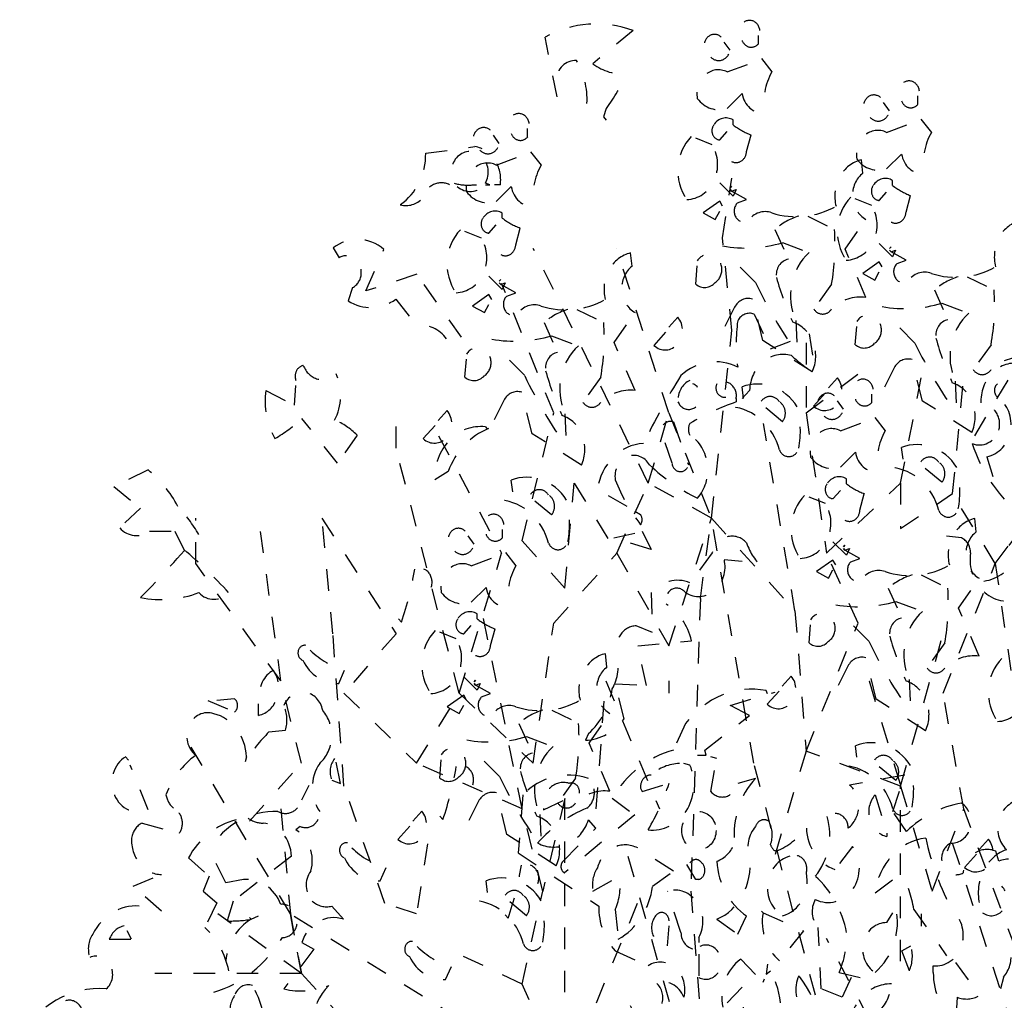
# Model space of a CAD drawing. Header units: metres. Extents: x 104013 to 108981, y 427946 to 428479.
# Tile 227 of 256: x 108874.74 to 108879.3, y 428240.63 to 428245.17. Entities that reach past the tile are written whole.
import ezdxf

# ---------------------------------------------------------------- set-up
doc = ezdxf.new("R2010")
doc.units = ezdxf.units.M
doc.linetypes.add('DASHED2', pattern=[0.375, 0.25, -0.125])
doc.layers.add('N-WE-IE-MEUBILAIR_WEGMEUBILAIR_LICHTMAST-SD', color=251, linetype='Continuous', lineweight=25)

msp = doc.modelspace()

# ---------------------------------------------------------------- linework, layer by layer
at = {"layer": 'N-WE-IE-MEUBILAIR_WEGMEUBILAIR_LICHTMAST-SD', "linetype": 'DASHED2', "ltscale": 0.2}
for p, q in [((108877.58, 428245.1245), (108877.3932, 428244.9708)), ((108877.2272, 428244.817), (108877.1718, 428245.0938)), ((108878.1608, 428245.0636), (108878.1608, 428245.1021)), ((108878.0293, 428245.0329), (108878.0016, 428245.0713)), ((108878.0155, 428244.9329), (108878.1608, 428244.9868)), ((108878.1746, 428244.9944), (108878.223, 428244.9329)), ((108878.0847, 428244.833), (108878.0155, 428244.7638)), ((108878.8999, 428244.7828), (108878.8999, 428244.8212)), ((108877.4555, 428244.7632), (108877.4417, 428244.7248)), ((108878.7685, 428244.752), (108878.7408, 428244.7905)), ((108877.4417, 428244.7248), (108877.4555, 428244.7094)), ((108878.0431, 428244.6869), (108878.0431, 428244.71)), ((108878.9137, 428244.7136), (108878.9622, 428244.6521)), ((108877.0909, 428244.6316), (108877.0909, 428244.67)), ((108878.7546, 428244.6521), (108878.8999, 428244.7059)), ((108876.9595, 428244.6008), (108876.9318, 428244.6392)), ((108877.9463, 428244.5947), (108877.8702, 428244.6255)), ((108877.9809, 428244.6178), (108878.0155, 428244.6562)), ((108878.1054, 428244.564), (108878.1262, 428244.6408)), ((108876.6184, 428244.5557), (108876.8467, 428244.5864)), ((108876.9456, 428244.5009), (108877.0909, 428244.5547)), ((108877.1048, 428244.5624), (108877.1532, 428244.5009)), ((108878.8238, 428244.5522), (108878.7546, 428244.483)), ((108878.645, 428244.464), (108878.6381, 428244.5255)), ((108877.9937, 428244.1636), (108878.0375, 428244.4397)), ((108876.8398, 428244.4096), (108876.8536, 428244.4096)), ((108876.9159, 428244.4096), (108876.8951, 428244.4173)), ((108876.8951, 428244.4096), (108876.9159, 428244.4096)), ((108876.9643, 428244.4096), (108876.9366, 428244.4096)), ((108877.0148, 428244.4009), (108876.9456, 428244.3318)), ((108878.0431, 428244.3564), (108877.9809, 428244.4179)), ((108878.0293, 428244.3948), (108878.0362, 428244.4025)), ((108878.0362, 428244.4025), (108878.0293, 428244.3948)), ((108878.7823, 428244.4061), (108878.7823, 428244.4292)), ((108878.0362, 428244.3795), (108878.0293, 428244.3871)), ((108878.0293, 428244.3871), (108878.0362, 428244.3795)), ((108878.0362, 428244.3795), (108878.057, 428244.3871)), ((108878.1054, 428244.341), (108878.0362, 428244.3795)), ((108878.057, 428244.3871), (108878.0431, 428244.3564)), ((108878.6854, 428244.3139), (108878.6093, 428244.3446)), ((108878.72, 428244.3369), (108878.7546, 428244.3754)), ((108878.8446, 428244.2831), (108878.8653, 428244.36)), ((108877.9809, 428244.3333), (108877.9048, 428244.2795)), ((108877.9947, 428244.3103), (108877.9809, 428244.3333)), ((108878.0639, 428244.3256), (108878.1054, 428244.341)), ((108876.9733, 428244.2549), (108876.9733, 428244.2779)), ((108877.9048, 428244.2795), (108877.9601, 428244.2488)), ((108877.9601, 428244.2488), (108877.9809, 428244.2872)), ((108878.3891, 428244.2642), (108878.5136, 428244.2027)), ((108876.911, 428244.1857), (108876.9456, 428244.2241)), ((108877.0356, 428244.1319), (108877.0563, 428244.2088)), ((108878.562, 428244.1104), (108878.6589, 428244.2488)), ((108876.8765, 428244.1626), (108876.8004, 428244.1934)), ((108878.0375, 428243.7332), (108877.9937, 428244.1636)), ((108878.0375, 428243.7332), (108877.9937, 428244.1636)), ((108878.2369, 428244.2027), (108878.2991, 428244.0643)), ((108876.1894, 428244.1175), (108876.2171, 428244.0714)), ((108878.2715, 428244.1412), (108878.396, 428244.095)), ((108878.7823, 428244.0756), (108878.72, 428244.1371)), ((108878.7685, 428244.114), (108878.7754, 428244.1217)), ((108878.7754, 428244.1217), (108878.7685, 428244.114)), ((108876.3416, 428243.9176), (108876.4246, 428244.1098)), ((108877.6501, 428243.0266), (108877.1166, 428244.1148)), ((108877.7452, 428243.3515), (108877.504, 428244.1148)), ((108877.5752, 428244.0319), (108877.5683, 428244.0934)), ((108878.6589, 428243.8875), (108878.562, 428244.1104)), ((108878.7754, 428244.0986), (108878.7685, 428244.1063)), ((108878.7685, 428244.1063), (108878.7754, 428244.0986)), ((108878.7754, 428244.0986), (108878.7961, 428244.1063)), ((108878.8446, 428244.0602), (108878.7754, 428244.0986)), ((108878.7961, 428244.1063), (108878.7823, 428244.0756)), ((108877.8702, 428243.949), (108877.8771, 428244.0335)), ((108878.1469, 428243.9567), (108878.0708, 428244.0335)), ((108878.72, 428244.0525), (108878.6439, 428243.9987)), ((108878.7339, 428244.0294), (108878.72, 428244.0525)), ((108878.803, 428244.0448), (108878.8446, 428244.0602)), ((108876.5769, 428243.9945), (108876.3416, 428243.9176)), ((108876.7844, 428243.7024), (108876.5769, 428243.9945)), ((108876.9733, 428243.9243), (108876.911, 428243.9858)), ((108878.6439, 428243.9987), (108878.6993, 428243.9679)), ((108878.6993, 428243.9679), (108878.72, 428244.0064)), ((108879.1282, 428243.9833), (108879.2527, 428243.9218)), ((108876.9595, 428243.9628), (108876.9664, 428243.9705)), ((108876.9664, 428243.9705), (108876.9595, 428243.9628)), ((108876.9664, 428243.9474), (108876.9595, 428243.9551)), ((108876.9595, 428243.9551), (108876.9664, 428243.9474)), ((108876.9664, 428243.9474), (108876.9872, 428243.9551)), ((108877.0356, 428243.909), (108876.9664, 428243.9474)), ((108877.2116, 428243.3515), (108876.9704, 428243.9524)), ((108876.9872, 428243.9551), (108876.9733, 428243.9243)), ((108878.4998, 428243.949), (108878.4167, 428243.8337)), ((108876.2794, 428243.933), (108876.2586, 428243.8715)), ((108876.911, 428243.9013), (108876.8349, 428243.8475)), ((108876.9249, 428243.8782), (108876.911, 428243.9013)), ((108876.9941, 428243.8936), (108877.0356, 428243.909)), ((108878.976, 428243.9218), (108879.0383, 428243.7834)), ((108876.48, 428243.8792), (108876.5769, 428243.7562)), ((108876.8349, 428243.8475), (108876.8903, 428243.8167)), ((108876.8903, 428243.8167), (108876.911, 428243.8551)), ((108878.1815, 428243.6876), (108878.1331, 428243.8798)), ((108879.0106, 428243.8603), (108879.1351, 428243.8142)), ((108877.3192, 428243.8321), (108877.4438, 428243.7706)), ((108877.4922, 428243.6783), (108877.5891, 428243.8167)), ((108878.0501, 428243.8414), (108877.9809, 428243.703)), ((108878.1404, 428243.81), (108878.2165, 428243.6486)), ((108877.167, 428243.7706), (108877.2293, 428243.6322)), ((108877.7456, 428243.7491), (108877.7872, 428243.7952)), ((108878.3337, 428243.7799), (108878.3406, 428243.6261)), ((108878.6093, 428243.6681), (108878.6162, 428243.7527)), ((108878.8861, 428243.6758), (108878.81, 428243.7527)), ((108877.2016, 428243.7091), (108877.3262, 428243.663)), ((108877.6765, 428243.6645), (108877.7318, 428243.726)), ((108877.9425, 428242.8642), (108878.0375, 428243.7332)), ((108878.2165, 428243.6486), (108878.3964, 428243.7178)), ((108878.3964, 428243.7178), (108878.4241, 428243.5333)), ((108879.163, 428243.2459), (108879.4554, 428243.7332)), ((108877.5891, 428243.4554), (108877.4922, 428243.6783)), ((108878.4098, 428243.5416), (108878.1815, 428243.6876)), ((108878.381, 428243.6763), (108878.381, 428243.3515)), ((108879.2389, 428243.6681), (108879.1559, 428243.5528)), ((108876.8004, 428243.5169), (108876.8073, 428243.6015)), ((108877.0771, 428243.5246), (108877.001, 428243.6015)), ((108878.381, 428243.3515), (108878.6734, 428243.5707)), ((108878.9207, 428243.4068), (108878.8722, 428243.5989)), ((108878.7892, 428243.5605), (108878.72, 428243.4221)), ((108876.0095, 428243.3872), (108876.0165, 428243.4795)), ((108877.4299, 428243.5169), (108877.3469, 428243.4016)), ((108878.4848, 428243.4683), (108878.5263, 428243.5144)), ((108878.8195, 428243.0266), (108878.9145, 428243.5139)), ((108879.0607, 428242.9779), (108879.1119, 428243.5139)), ((108879.0729, 428243.499), (108879.0798, 428243.3453)), ((108879.4411, 428243.3872), (108879.2682, 428243.4871)), ((108875.8781, 428243.4564), (108876.0095, 428243.3872)), ((108877.1117, 428243.2555), (108877.0633, 428243.4477)), ((108878.0916, 428243.4186), (108878.0847, 428243.4724)), ((108878.1197, 428243.4564), (108878.0851, 428243.418)), ((108878.4156, 428243.3837), (108878.471, 428243.4452)), ((108878.6859, 428243.4002), (108878.6859, 428243.4386)), ((108876.9802, 428243.4093), (108876.911, 428243.2709)), ((108878.0574, 428243.418), (108878.0574, 428243.4026)), ((108878.5545, 428243.3694), (108878.5268, 428243.4078)), ((108879.149, 428243.2607), (108878.9207, 428243.4068)), ((108876.4808, 428243.1891), (108876.4808, 428243.3515)), ((108876.6758, 428243.317), (108876.7173, 428243.3632)), ((108877.0654, 428242.7587), (108877.2116, 428243.3515)), ((108877.2639, 428243.3478), (108877.2708, 428243.194)), ((108877.6501, 428243.0266), (108877.7452, 428243.3515)), ((108877.7452, 428243.3515), (108877.9425, 428242.8642)), ((108878.2715, 428243.3109), (108878.1884, 428243.3801)), ((108878.381, 428243.3515), (108878.476, 428242.7018)), ((108876.2102, 428243.1182), (108876.0441, 428243.3257)), ((108877.7668, 428243.3103), (108877.836, 428243.1105)), ((108878.3299, 428242.4338), (108878.1837, 428243.3028)), ((108878.5407, 428243.2695), (108878.6859, 428243.3233)), ((108878.6998, 428243.331), (108878.7482, 428243.2695)), ((108876.6066, 428243.2325), (108876.662, 428243.294)), ((108876.8951, 428243.2873), (108876.902, 428243.2796)), ((108876.902, 428243.2796), (108876.9089, 428243.2796)), ((108877.34, 428243.1095), (108877.1117, 428243.2555)), ((108877.7599, 428243.1182), (108877.7046, 428243.2873)), ((108876.3001, 428243.2488), (108876.2102, 428243.1182)), ((108876.6781, 428243.2459), (108876.9704, 428242.7018)), ((108876.7731, 428242.0522), (108876.4808, 428243.1891)), ((108878.6098, 428243.1695), (108878.5407, 428243.1004)), ((108878.8307, 428243.1377), (108878.8238, 428243.1915)), ((108879.2197, 428243.1489), (108879.2474, 428243.0567)), ((108875.3315, 428243.0874), (108875.1724, 428243.0105)), ((108876.7221, 428243.0797), (108876.6599, 428243.0413)), ((108879.0106, 428243.0301), (108878.9276, 428243.0993)), ((108877.0217, 428242.9865), (108877.0148, 428243.0403)), ((108877.2628, 428242.5394), (108877.3066, 428243.0266)), ((108877.3066, 428243.0266), (108877.504, 428242.7018)), ((108877.504, 428242.7018), (108877.6501, 428243.0266)), ((108877.9425, 428242.8642), (108877.6501, 428243.0266)), ((108878.476, 428242.7018), (108878.8195, 428243.0266)), ((108878.5683, 428243.0235), (108878.5683, 428243.0465)), ((108878.8195, 428243.0266), (108878.8195, 428242.8155)), ((108875.1724, 428243.0105), (108875.2969, 428242.9106)), ((108877.5524, 428242.9183), (108877.414, 428242.9952)), ((108878.5061, 428242.9543), (108878.5407, 428242.9927)), ((108878.6306, 428242.9005), (108878.6513, 428242.9774)), ((108878.8195, 428242.8155), (108879.0607, 428242.9779)), ((108879.2581, 428242.6531), (108879.0607, 428242.9779)), ((108879.2581, 428242.6531), (108879.4992, 428242.9779)), ((108879.4992, 428242.9779), (108879.2581, 428242.6531)), ((108877.2016, 428242.8789), (108877.1186, 428242.9481)), ((108878.4715, 428242.9312), (108878.3954, 428242.962)), ((108875.2969, 428242.9106), (108875.2001, 428242.8184)), ((108877.6146, 428242.8799), (108877.587, 428242.8952)), ((108875.5525, 428242.6531), (108875.5525, 428242.8642)), ((108875.9472, 428242.109), (108875.8449, 428242.8642)), ((108876.1884, 428242.3283), (108876.1372, 428242.8642)), ((108876.1372, 428242.8642), (108876.4808, 428242.3283)), ((108877.7452, 428242.2714), (108877.9425, 428242.8642)), ((108877.8913, 428242.4907), (108877.9425, 428242.8642)), ((108878.1398, 428241.7273), (108877.9425, 428242.8642)), ((108877.9425, 428242.8642), (108878.3299, 428242.4338)), ((108879.1702, 428242.8006), (108879.1633, 428242.862)), ((108875.3384, 428242.803), (108875.4561, 428242.803)), ((108875.4561, 428242.803), (108875.4976, 428242.7184)), ((108876.9742, 428242.7737), (108876.9742, 428242.8121)), ((108877.4901, 428242.7722), (108877.6215, 428242.803)), ((108877.6215, 428242.803), (108877.6631, 428242.7184)), ((108876.8428, 428242.7429), (108876.8151, 428242.7813)), ((108877.0654, 428242.7587), (108877.2628, 428242.5394)), ((108877.6631, 428242.7184), (108877.4901, 428242.7722)), ((108878.5683, 428242.6929), (108878.5061, 428242.7544)), ((108879.1021, 428242.7722), (108879.0329, 428242.7799)), ((108876.7731, 428242.0522), (108876.9704, 428242.7018)), ((108876.9881, 428242.7045), (108877.0365, 428242.643)), ((108877.2116, 428242.377), (108877.504, 428242.7018)), ((108877.504, 428242.7018), (108877.7452, 428242.2714)), ((108877.9467, 428242.703), (108877.8429, 428242.5647)), ((108878.6222, 428242.377), (108878.476, 428242.7018)), ((108878.5545, 428242.7314), (108878.5614, 428242.7391)), ((108878.5614, 428242.7391), (108878.5545, 428242.7314)), ((108878.5614, 428242.716), (108878.5545, 428242.7237)), ((108878.5545, 428242.7237), (108878.5614, 428242.716)), ((108878.5614, 428242.716), (108878.5822, 428242.7237)), ((108878.6306, 428242.6776), (108878.5614, 428242.716)), ((108878.5822, 428242.7237), (108878.5683, 428242.6929)), ((108876.8289, 428242.643), (108876.9742, 428242.6968)), ((108878.0021, 428242.6723), (108878.0851, 428242.6646)), ((108878.5061, 428242.6699), (108878.43, 428242.6161)), ((108878.5199, 428242.6468), (108878.5061, 428242.6699)), ((108878.5891, 428242.6622), (108878.6306, 428242.6776)), ((108875.9472, 428242.109), (108875.5525, 428242.6531)), ((108878.43, 428242.6161), (108878.4853, 428242.5853)), ((108878.4853, 428242.5853), (108878.5061, 428242.6237)), ((108879.0169, 428242.0522), (108879.2581, 428242.6531)), ((108879.2581, 428242.6531), (108879.3531, 428242.0034)), ((108878.9143, 428242.6007), (108879.0388, 428242.5392)), ((108879.0872, 428242.4469), (108879.1841, 428242.5853)), ((108876.8981, 428242.543), (108876.8289, 428242.4739)), ((108878.762, 428242.5392), (108878.8243, 428242.4008)), ((108877.0654, 428241.5162), (108876.8681, 428242.4907)), ((108877.6631, 428242.5186), (108877.67, 428242.3341)), ((108877.8913, 428242.4907), (108877.8475, 428241.1345)), ((108878.7966, 428242.4777), (108878.9212, 428242.4316)), ((108878.3299, 428242.4338), (108878.3299, 428242.4338)), ((108878.3299, 428242.4338), (108878.381, 428241.7842)), ((108879.1841, 428242.224), (108879.0872, 428242.4469)), ((108876.5056, 428242.3819), (108876.4917, 428242.3973)), ((108876.8566, 428242.397), (108876.8566, 428242.42)), ((108876.7943, 428242.3278), (108876.8289, 428242.3662)), ((108876.9189, 428242.274), (108876.9396, 428242.3509)), ((108877.1166, 428241.7273), (108877.2116, 428242.377)), ((108877.67, 428242.3341), (108877.5939, 428242.3648)), ((108878.381, 428241.7842), (108878.6222, 428242.377)), ((108878.3954, 428242.2855), (108878.4023, 428242.3701)), ((108878.6721, 428242.2932), (108878.596, 428242.3701)), ((108876.2396, 428241.6218), (108876.1884, 428242.3283)), ((108876.4808, 428242.3283), (108876.2396, 428242.0522)), ((108876.7597, 428242.3047), (108876.6836, 428242.3355)), ((108877.6008, 428242.2726), (108877.8499, 428242.2956)), ((108878.8195, 428241.6218), (108879.0169, 428242.3283)), ((108877.6423, 428242.0881), (108877.6008, 428242.2726)), ((108879.0249, 428242.2855), (108878.9419, 428242.1702)), ((108877.4585, 428242.1741), (108877.4516, 428242.2355)), ((108878.7067, 428242.0241), (108878.6583, 428242.2163)), ((108876.215, 428242.0975), (108876.2427, 428242.159)), ((108878.5752, 428242.1779), (108878.5061, 428242.0395)), ((108876.0422, 428241.7273), (108875.9472, 428242.109)), ((108876.8566, 428242.0664), (108876.7943, 428242.1279)), ((108876.8428, 428242.1049), (108876.8497, 428242.1126)), ((108876.8497, 428242.1126), (108876.8428, 428242.1049)), ((108877.409, 428241.5162), (108877.4528, 428242.109)), ((108877.4528, 428242.109), (108877.7013, 428241.5162)), ((108877.7452, 428242.109), (108877.7452, 428242.0522)), ((108878.2708, 428242.0856), (108878.3123, 428242.1318)), ((108878.6734, 428242.109), (108878.6734, 428242.109)), ((108878.6734, 428242.109), (108878.8195, 428241.6218)), ((108878.8589, 428242.1164), (108878.8658, 428241.9626)), ((108876.8497, 428242.0895), (108876.8428, 428242.0972)), ((108876.8428, 428242.0972), (108876.8497, 428242.0895)), ((108876.8497, 428242.0895), (108876.8704, 428242.0972)), ((108876.9189, 428242.0511), (108876.8497, 428242.0895)), ((108876.8704, 428242.0972), (108876.8566, 428242.0664)), ((108877.5385, 428241.9343), (108877.497, 428242.0958)), ((108877.497, 428242.0958), (108877.6423, 428242.0881)), ((108878.2027, 428242.0496), (108878.1958, 428242.065)), ((108875.6083, 428242.0189), (108875.7328, 428241.9651)), ((108875.7328, 428242.0266), (108875.6498, 428242.0189)), ((108876.2396, 428242.0522), (108876.5758, 428241.7273)), ((108876.5758, 428241.7273), (108876.7731, 428242.0522)), ((108876.5758, 428241.7273), (108876.7731, 428242.0522)), ((108876.7943, 428242.0434), (108876.7182, 428241.9896)), ((108876.7731, 428242.0522), (108877.1166, 428241.7273)), ((108876.8082, 428242.0203), (108876.7943, 428242.0434)), ((108876.8774, 428242.0357), (108876.9189, 428242.0511)), ((108878.0297, 428241.9958), (108878.2373, 428242.0573)), ((108878.2016, 428242.0011), (108878.257, 428242.0626)), ((108878.935, 428241.8781), (108878.7067, 428242.0241)), ((108879.1119, 428241.5162), (108879.0169, 428242.0522)), ((108875.8435, 428241.9497), (108875.8435, 428242.0035)), ((108876.7182, 428241.9896), (108876.7736, 428241.9588)), ((108876.7736, 428241.9588), (108876.7943, 428241.9972)), ((108877.2025, 428241.9742), (108877.3271, 428241.9127)), ((108878.1197, 428241.9497), (108878.0297, 428241.9958)), ((108877.3755, 428241.8204), (108877.4724, 428241.9588)), ((108877.9121, 428241.7883), (108878.1197, 428241.9497)), ((108875.8919, 428241.8728), (108875.968, 428241.8805)), ((108877.0503, 428241.9127), (108877.1126, 428241.7743)), ((108877.8222, 428241.9113), (108877.7668, 428241.7883)), ((108875.9911, 428241.0289), (108875.5087, 428241.841)), ((108877.0849, 428241.8512), (108877.2095, 428241.8051)), ((108877.3725, 428241.8651), (108877.3586, 428241.8344)), ((108877.4724, 428241.5975), (108877.3755, 428241.8204)), ((108878.6168, 428241.7551), (108878.6098, 428241.8089)), ((108875.2416, 428241.7421), (108875.2277, 428241.7575)), ((108875.7881, 428241.7575), (108875.7812, 428241.7345)), ((108876.224, 428241.6345), (108876.1963, 428241.7652)), ((108876.6836, 428241.659), (108876.6906, 428241.7436)), ((108876.9604, 428241.6667), (108876.8843, 428241.7436)), ((108877.8775, 428241.7652), (108877.919, 428241.7652)), ((108877.919, 428241.7652), (108877.9121, 428241.7883)), ((108877.9675, 428241.7498), (108877.9398, 428241.7575)), ((108877.9398, 428241.5961), (108877.9675, 428241.7498)), ((108878.381, 428241.7842), (108878.2348, 428241.2969)), ((108878.8195, 428241.6218), (108878.381, 428241.7842)), ((108875.3315, 428241.5115), (108875.2485, 428241.7191)), ((108875.801, 428241.4593), (108876.0422, 428241.7273)), ((108877.0654, 428241.5162), (108876.5758, 428241.7273)), ((108877.8429, 428241.7191), (108877.8153, 428241.7268)), ((108878.5272, 428240.2656), (108878.1398, 428241.7273)), ((108878.7966, 428241.6475), (108878.7136, 428241.7167)), ((108877.3132, 428241.659), (108877.2302, 428241.5437)), ((108878.1474, 428241.6576), (108878.0643, 428241.6345)), ((108878.8392, 428241.673), (108878.5832, 428241.6268)), ((108878.7839, 428241.5038), (108878.8392, 428241.673)), ((108876.0441, 428241.5576), (108876.0787, 428241.6268)), ((108876.1825, 428241.6499), (108876.224, 428241.6345)), ((108876.4296, 428241.0777), (108876.2396, 428241.6218)), ((108877.6146, 428241.6115), (108877.6215, 428241.5961)), ((108877.6215, 428241.5961), (108877.7461, 428241.6345)), ((108878.8195, 428240.8097), (108878.8195, 428241.6218)), ((108878.8195, 428241.6218), (108878.9657, 428241.1345)), ((108876.995, 428241.3976), (108876.9465, 428241.5898)), ((108877.0681, 428241.5807), (108877.0473, 428241.3117)), ((108877.2628, 428241.5649), (108877.1605, 428241.1345)), ((108877.1649, 428241.5115), (108877.3102, 428241.5807)), ((108877.2628, 428240.2656), (108877.2628, 428241.5649)), ((108877.4832, 428241.5653), (108877.587, 428241.4885)), ((108878.7008, 428241.5807), (108878.7562, 428241.4039)), ((108875.9472, 428241.5162), (108875.9911, 428241.0289)), ((108876.8635, 428241.5514), (108876.7943, 428241.413)), ((108877.1605, 428241.1345), (108877.0654, 428241.5162)), ((108878.9657, 428241.1345), (108879.1119, 428241.5162)), ((108879.3531, 428240.8665), (108879.1119, 428241.5162)), ((108876.5591, 428241.4591), (108876.6006, 428241.5053)), ((108876.6979, 428241.4665), (108876.684, 428241.4819)), ((108877.1472, 428241.4899), (108877.1541, 428241.3361)), ((108877.587, 428241.4885), (108877.2618, 428241.2194)), ((108878.8461, 428241.4116), (108878.7839, 428241.5038)), ((108875.3038, 428241.45), (108875.4768, 428241.4039)), ((108876.0372, 428241.4347), (108876.0165, 428241.4193)), ((108876.4899, 428241.3746), (108876.5453, 428241.4361)), ((108877.2549, 428241.2732), (108877.4071, 428241.427)), ((108877.4071, 428241.427), (108877.3725, 428241.4654)), ((108877.2233, 428241.2516), (108876.995, 428241.3976)), ((108878.7562, 428241.4039), (108878.7562, 428241.3885)), ((108876.6269, 428241.3538), (108876.5758, 428241.0289)), ((108878.5971, 428241.3424), (108878.514, 428241.2348)), ((108879.0607, 428241.3538), (108879.3092, 428240.5904)), ((108879.185, 428241.3295), (108879.2266, 428241.3756)), ((108875.5183, 428241.2886), (108875.6152, 428241.204)), ((108875.6913, 428241.1733), (108875.6152, 428241.327)), ((108875.9957, 428241.2963), (108875.7259, 428241.0887)), ((108877.0473, 428241.3117), (108877.4209, 428241.0657)), ((108877.5551, 428241.2969), (108877.8475, 428240.2656)), ((108877.7668, 428241.2271), (108877.6215, 428241.3193)), ((108879.1159, 428241.245), (108879.1712, 428241.3065)), ((108879.2751, 428241.2732), (108879.2612, 428241.3193)), ((108876.4073, 428241.1821), (108876.435, 428241.2436)), ((108877.8706, 428241.1887), (108877.8291, 428241.2578)), ((108875.2623, 428241.1579), (108875.3938, 428241.2117)), ((108875.6152, 428241.204), (108875.5875, 428241.1349)), ((108877.3932, 428241.1349), (108877.5178, 428241.204)), ((108877.67, 428241.1579), (108877.7668, 428241.2271)), ((108878.7008, 428241.1272), (108878.8254, 428241.2194)), ((108875.3938, 428241.0426), (108875.2623, 428241.1579)), ((108875.7743, 428241.1887), (108875.6913, 428241.1733)), ((108876.905, 428241.1286), (108876.8981, 428241.1824)), ((108877.8844, 428241.1887), (108877.8706, 428241.1887)), ((108875.5875, 428241.1349), (108875.6498, 428241.081)), ((108877.0654, 428240.7041), (108877.1605, 428241.1345)), ((108877.8014, 428240.9427), (108877.7392, 428241.1349)), ((108877.8475, 428241.1345), (108878.0375, 428238.6983)), ((108875.6498, 428241.081), (108875.5944, 428240.9657)), ((108875.7259, 428241.0887), (108875.6982, 428240.9965)), ((108876.1825, 428241.0657), (108876.2378, 428241.0042)), ((108876.5758, 428241.0289), (108876.4296, 428241.0777)), ((108877.0849, 428241.021), (108877.0019, 428241.0902)), ((108877.599, 428241.0777), (108877.2628, 428240.2656)), ((108876.0422, 428240.7528), (108875.6549, 428241.0289)), ((108875.8089, 428241.0042), (108875.8435, 428241.0195)), ((108876.7731, 428240.5417), (108875.9911, 428241.0289)), ((108875.9911, 428241.0289), (108876.0422, 428240.7528)), ((108876.0422, 428240.7528), (108875.9911, 428241.0289)), ((108877.0001, 428241.0088), (108876.9862, 428241.0242)), ((108877.497, 428241.0503), (108877.5108, 428240.9119)), ((108878.0643, 428240.935), (108878.1058, 428241.0195)), ((108878.1819, 428241.0349), (108878.175, 428241.0426)), ((108878.175, 428241.0426), (108878.1819, 428241.0349)), ((108878.1819, 428241.0349), (108878.3687, 428240.9504)), ((108878.7562, 428240.9888), (108878.7839, 428241.0349)), ((108878.8807, 428241.0503), (108879.0329, 428240.835)), ((108878.9145, 428241.0289), (108878.9145, 428240.9721)), ((108875.802, 428241.0119), (108875.8089, 428241.0042)), ((108877.7392, 428240.8812), (108877.7461, 428240.9734)), ((108877.9675, 428241.0042), (108878.0643, 428240.935)), ((108875.2554, 428240.9119), (108875.2347, 428240.9504)), ((108878.3687, 428240.9504), (108878.258, 428240.812)), ((108878.4518, 428240.6813), (108878.4379, 428240.9657)), ((108875.1516, 428240.9119), (108875.2554, 428240.9119)), ((108876.0441, 428240.8965), (108876.0995, 428240.8658)), ((108877.8844, 428240.9196), (108877.8844, 428240.8965)), ((108878.6734, 428240.5417), (108878.476, 428240.9152)), ((108878.8254, 428240.8581), (108878.8669, 428240.8812)), ((108876.0995, 428240.8658), (108875.9611, 428240.6813)), ((108877.0654, 428240.7041), (108876.7219, 428240.8665)), ((108877.497, 428240.8581), (108877.6492, 428240.7889)), ((108877.8844, 428240.8427), (108877.8844, 428240.7351)), ((108878.86, 428240.7659), (108878.8254, 428240.8581)), ((108876.7095, 428240.7244), (108876.7372, 428240.7859)), ((108878.0782, 428240.8197), (108878.1819, 428240.7121)), ((108878.2027, 428240.7966), (108878.1958, 428240.7505)), ((108878.9707, 428240.7582), (108878.9707, 428240.7889)), ((108879.0744, 428240.8043), (108879.1851, 428240.6506)), ((108876.0422, 428240.7528), (108875.3625, 428240.7528)), ((108876.0422, 428240.7528), (108876.3857, 428240.3793)), ((108878.1958, 428240.7505), (108878.2165, 428240.7659)), ((108878.5348, 428240.7582), (108878.6316, 428240.7351)), ((108877.2628, 428240.2656), (108877.0654, 428240.7041)), ((108878.1819, 428240.7121), (108878.1889, 428240.7274)), ((108878.5901, 428240.7351), (108878.5486, 428240.6429)), ((108879.2958, 428240.7351), (108879.282, 428240.6813)), ((108878.0851, 428240.689), (108877.9951, 428240.5967)), ((108878.0989, 428240.4968), (108878.0851, 428240.689)), ((108878.5486, 428240.6429), (108878.4518, 428240.6813)), ((108879.0814, 428240.6429), (108879.0744, 428240.5199))]:
    msp.add_line(p, q, dxfattribs=at)
for centre, major_axis, start_param, end_param in [((108877.4094, 428244.5607), (0, 0.5949), -0.324363, 0.459749), ((108878.1192, 428245.1174), (0, 0.0544), -1.428896, 2.356191), ((108877.9566, 428245.0528), (0, 0.0541), -0.694654, 2.780098), ((108878.1272, 428245.0987), (0, 0.0512), 1.965256, 3.958223), ((108877.9766, 428245.0453), (0, 0.0598), 2.376407, 4.503776), ((108877.314, 428244.8813), (0, 0.1049), -0.033309, 1.450562), ((108877.0715, 428244.8055), (0, 0.3273), 4.653634, 5.297133), ((108877.5308, 428245.1949), (0, 0.2713), 2.542934, 3.229886), ((108877.9748, 428244.8319), (0, 0.1107), -0.420473, 1.769955), ((108876.6839, 428245.4514), (0, 1.0994), 4.036034, 4.212738), ((108878.4306, 428244.7869), (0, 0.273), 1.006244, 1.740558), ((108878.8584, 428244.8366), (0, 0.0544), -1.428896, 2.356191), ((108877.9774, 428244.9022), (0, 0.1447), 2.262153, 3.438119), ((108878.1843, 428244.8533), (0, 0.1126), 1.751773, 3.18193), ((108878.6957, 428244.7719), (0, 0.0541), -0.694654, 2.780098), ((108878.8663, 428244.8178), (0, 0.0512), 1.965256, 3.958223), ((108877.0494, 428244.6854), (0, 0.0544), -1.428896, 2.356191), ((108878.0098, 428244.6426), (0, 0.0769), -0.503075, 0.956672), ((108878.7158, 428244.7644), (0, 0.0598), 2.376407, 4.503776), ((108876.8868, 428244.6207), (0, 0.0541), -0.694654, 2.780098), ((108877.9831, 428244.6603), (0, 0.0426), 0.895587, 3.082454), ((108878.2334, 428244.9945), (0, 0.3732), 2.539313, 2.816578), ((108878.7139, 428244.551), (0, 0.1107), -0.420473, 1.769955), ((108877.0574, 428244.6666), (0, 0.0512), 1.965256, 3.958223), ((108877.9806, 428244.4747), (0, 0.2153), 0.743776, 2.240249), ((108879.1697, 428244.506), (0, 0.273), 1.006244, 1.740558), ((108876.8264, 428244.4331), (0, 0.155), 4.560555, 6.13724), ((108876.9068, 428244.6132), (0, 0.0598), 2.376407, 4.503776), ((108877.8251, 428244.5036), (0, 0.1626), 3.16629, 5.307097), ((108876.3711, 428244.5514), (0, 0.2748), 3.693522, 4.728048), ((108876.8225, 428244.4681), (0, 0.0954), 4.150873, 8.415498), ((108878.057, 428244.5665), (0, 0.0539), 2.699237, 4.664787), ((108878.7166, 428244.6214), (0, 0.1447), 2.262153, 3.438119), ((108878.9235, 428244.5724), (0, 0.1126), 1.751773, 3.18193), ((108876.905, 428244.3998), (0, 0.1107), -0.420473, 1.769955), ((108877.3608, 428244.3548), (0, 0.273), 1.006244, 1.740558), ((108878.6695, 428244.357), (0, 0.1721), 0.204217, 1.846065), ((108878.7095, 428244.361), (0, 0.1255), 0.607131, 2.677077), ((108878.7489, 428244.3618), (0, 0.0769), -0.503075, 0.956672), ((108876.691, 428244.3183), (0, 0.1006), -0.433738, 1.270187), ((108876.8121, 428244.6633), (0, 0.2555), 2.867436, 3.262206), ((108876.8253, 428244.4921), (0, 0.1132), 2.491928, 3.896423), ((108877.1145, 428244.4212), (0, 0.1126), 1.751773, 3.18193), ((108878.7223, 428244.3795), (0, 0.0426), 0.895587, 3.082454), ((108878.9726, 428244.7136), (0, 0.3732), 2.539313, 2.816578), ((108876.5284, 428244.4336), (0, 0.1203), 2.88305, 3.92134), ((108876.9076, 428244.4701), (0, 0.1447), 2.262153, 3.438119), ((108878.7198, 428244.1938), (0, 0.2153), 0.743776, 2.240249), ((108878.0935, 428244.2872), (0, 0.0506), 0.708628, 3.566424), ((108878.3369, 428244.7109), (0, 0.4496), 2.85617, 3.612528), ((108878.5642, 428244.2227), (0, 0.1626), 3.16629, 5.307097), ((108876.9133, 428244.2282), (0, 0.0426), 0.895587, 3.082454), ((108876.9399, 428244.2106), (0, 0.0769), -0.503075, 0.956672), ((108877.1636, 428244.5624), (0, 0.3732), 2.539313, 2.816578), ((108878.1919, 428244.1742), (0, 0.1109), -0.317337, 0.923107), ((108878.4289, 428243.9297), (0, 0.3464), 0.263845, 0.66345), ((108878.7961, 428244.2857), (0, 0.0539), 2.699237, 4.664787), ((108879.4087, 428244.0762), (0, 0.1721), 0.204217, 1.846065), ((108876.3022, 428243.9326), (0, 0.2233), -0.654741, 0.595934), ((108876.9108, 428244.0426), (0, 0.2153), 0.743776, 2.240249), ((108876.7552, 428244.0715), (0, 0.1626), 3.16629, 5.307097), ((108877.5934, 428244.1373), (0, 1.0245), 4.527506, 4.776208), ((108876.9872, 428244.1344), (0, 0.0539), 2.699237, 4.664787), ((108878.1007, 428244.8528), (0, 0.7365), 2.980998, 3.402104), ((108876.2503, 428244.0034), (0, 0.0774), 3.571446, 6.780627), ((108877.5997, 428243.925), (0, 0.1721), 0.204217, 1.846065), ((108877.9286, 428244.0169), (0, 0.0697), 3.667796, 7.24782), ((108878.5394, 428243.8949), (0, 0.2559), 0.67242, 2.037002), ((108877.6397, 428243.9289), (0, 0.1255), 0.607131, 2.677077), ((108878.3095, 428243.9913), (0, 0.0739), 0.156625, 1.727375), ((108878.8327, 428244.0064), (0, 0.0506), 0.708628, 3.566424), ((108879.0761, 428244.43), (0, 0.4496), 2.85617, 3.612528), ((108879.3243, 428244.3478), (0, 1.2557), 1.868315, 2.047029), ((108878.931, 428243.8934), (0, 0.1109), -0.317337, 0.923107), ((108879.168, 428243.6489), (0, 0.3464), 0.263845, 0.66345), ((108877.9113, 428244.009), (0, 0.0754), 2.491742, 3.944987), ((108879.9586, 428245.0321), (0, 2.2823), 2.061464, 2.234513), ((108877.0237, 428243.8551), (0, 0.0506), 0.708628, 3.566424), ((108878.1138, 428243.8013), (0, 0.0814), -0.266227, 1.055809), ((108878.6341, 428243.6606), (0, 0.2286), -0.120748, 0.71163), ((108878.3326, 428243.8565), (0, 1.0245), 4.527506, 4.776208), ((108876.3636, 428244.0769), (0, 0.2363), 2.624978, 3.720687), ((108877.1221, 428243.7421), (0, 0.1109), -0.317337, 0.923107), ((108877.2671, 428244.2788), (0, 0.4496), 2.85617, 3.612528), ((108878.8399, 428244.572), (0, 0.7365), 2.980998, 3.402104), ((108877.359, 428243.4976), (0, 0.3464), 0.263845, 0.66345), ((108878.1197, 428243.7418), (0, 0.072), -0.325949, 1.023491), ((108878.4582, 428243.867), (0, 0.0569), 2.196289, 4.086897), ((108878.6678, 428243.7361), (0, 0.0697), 3.667796, 7.24782), ((108879.2786, 428243.614), (0, 0.2559), 0.67242, 2.037002), ((108876.5967, 428243.5884), (0, 0.1693), -0.891547, 0.130534), ((108876.5236, 428243.7052), (0, 1.0245), 4.527506, 4.776208), ((108877.7281, 428243.7337), (0, 0.0899), 2.448921, 5.465648), ((108878.7251, 428243.6716), (0, 0.742), 1.425241, 1.716352), ((108878.2793, 428243.6157), (0, 0.1629), 4.240125, 6.002469), ((108879.0487, 428243.7104), (0, 0.0739), 0.156625, 1.727375), ((108877.0309, 428244.4208), (0, 0.7365), 2.980998, 3.402104), ((108877.4696, 428243.4628), (0, 0.2559), 0.67242, 2.037002), ((108878.6504, 428243.7282), (0, 0.0754), 2.491742, 3.944987), ((108880.6978, 428244.7513), (0, 2.2823), 2.061464, 2.234513), ((108880.0634, 428244.067), (0, 1.2557), 1.868315, 2.047029), ((108876.8588, 428243.5848), (0, 0.0697), 3.667796, 7.24782), ((108877.2397, 428243.5592), (0, 0.0739), 0.156625, 1.727375), ((108878.2744, 428243.4514), (0, 0.1719), -0.255026, 1.542028), ((108878.816, 428244.2983), (0, 0.8803), 2.454426, 2.624185), ((108879.3733, 428243.3797), (0, 0.2286), -0.120748, 0.71163), ((108876.0587, 428243.5217), (0, 0.0507), 0.167648, 1.959748), ((108876.1394, 428243.6125), (0, 0.1063), 1.964676, 3.871556), ((108877.9608, 428243.3093), (0, 0.2795), -0.424288, 0.685943), ((108878.853, 428243.5204), (0, 0.0814), -0.266227, 1.055809), ((108879.3493, 428243.4073), (0, 0.1752), -0.188286, 1.64157), ((108876.0179, 428243.4329), (0, 0.2291), 4.187307, 5.166073), ((108876.8414, 428243.577), (0, 0.0754), 2.491742, 3.944987), ((108878.8888, 428244.6), (0, 2.2823), 2.061464, 2.234513), ((108878.2545, 428243.9158), (0, 1.2557), 1.868315, 2.047029), ((108880.1916, 428241.6901), (0, 3.2283), 0.966029, 1.080439), ((108879.1974, 428243.5861), (0, 0.0569), 2.196289, 4.086897), ((108877.8768, 428243.4105), (0, 0.0994), 0.388062, 1.650221), ((108877.8374, 428243.4295), (0, 0.0615), 2.024335, 5.924813), ((108878.0021, 428243.4679), (0, 0.043), 1.107159, 3.321436), ((108877.9986, 428243.4303), (0, 0.0665), 4.52507, 6.830211), ((108878.1573, 428243.2366), (0, 0.2492), -0.957113, 0.329871), ((108878.4673, 428243.4529), (0, 0.0899), 2.448921, 5.465648), ((108878.6444, 428243.454), (0, 0.0544), -1.428896, 2.356191), ((108879.0184, 428243.3348), (0, 0.1629), 4.240125, 6.002469), ((108879.2889, 428243.4564), (0, 0.0384), 0.643501, 2.498092), ((108876.1496, 428243.4026), (0, 0.3065), 1.39431, 2.155318), ((108877.044, 428243.3692), (0, 0.0814), -0.266227, 1.055809), ((108877.5643, 428243.2285), (0, 0.2286), -0.120748, 0.71163), ((108878.4818, 428243.3893), (0, 0.0541), -0.694654, 2.780098), ((108877.3884, 428243.4349), (0, 0.0569), 2.196289, 4.086897), ((108878.4132, 428242.1258), (0, 1.3366), 0.300262, 0.493897), ((108878.2147, 428243.3696), (0, 0.0583), -0.956725, 1.110269), ((108878.2322, 428243.3511), (0, 0.0592), 3.967799, 5.787276), ((108878.6524, 428243.4352), (0, 0.0512), 1.965256, 3.958223), ((108879.192, 428243.2988), (0, 0.0961), 4.428595, 6.283185), ((108879.1952, 428243.2978), (0, 0.1514), 3.322871, 5.717811), ((108876.6583, 428243.3017), (0, 0.0899), 2.448921, 5.465648), ((108878.0161, 428243.1013), (0, 0.2797), -1.284581, -0.080052), ((108877.9936, 428243.2685), (0, 0.4014), 4.510451, 4.994284), ((108878.5018, 428243.3818), (0, 0.0598), 2.376407, 4.503776), ((108875.6047, 428243.9081), (0, 0.76), 3.619964, 3.839227), ((108876.1029, 428243.0143), (0, 0.3209), -0.751485, -0.329354), ((108877.2094, 428243.1836), (0, 0.1629), 4.240125, 6.002469), ((108877.753, 428243.2623), (0, 0.0504), -0.309683, 0.866283), ((108877.881, 428243.2757), (0, 0.0501), 1.004071, 2.137522), ((108876.8739, 428243.0505), (0, 0.238), -0.099134, 1.609343), ((108877.0225, 428242.9408), (0, 0.3615), 0.356629, 1.176436), ((108878.5, 428243.1684), (0, 0.1107), -0.420473, 1.769955), ((108878.9558, 428243.1234), (0, 0.273), 1.006244, 1.740558), ((108879.1851, 428243.3103), (0, 0.1071), 2.774442, 4.345192), ((108877.6392, 428242.9577), (0, 0.253), 0.047159, 1.42203), ((108877.7594, 428243.088), (0, 0.1857), 3.926913, 5.75952), ((108878.8964, 428242.9558), (0, 0.2492), -0.957113, 0.329871), ((108879.7572, 428243.4617), (0, 0.7194), 1.927589, 2.477384), ((108877.5828, 428243.0582), (0, 0.0968), -1.000401, 1.746376), ((108878.3013, 428243.203), (0, 0.0536), 2.010127, 4.426603), ((108878.7095, 428243.1898), (0, 0.1126), 1.751773, 3.18193), ((108877.7987, 428243.1229), (0, 0.0433), 1.681456, 4.420409), ((108878.5026, 428243.2387), (0, 0.1447), 2.262153, 3.438119), ((108878.9539, 428243.0887), (0, 0.0583), -0.956725, 1.110269), ((108878.9714, 428243.0702), (0, 0.0592), 3.967799, 5.787276), ((108875.0254, 428242.6237), (0, 0.5751), -1.033026, -0.632937), ((108877.0875, 428242.8046), (0, 0.2492), -0.957113, 0.329871), ((108878.2379, 428243.871), (0, 0.9981), 2.437165, 2.728822), ((108878.7552, 428242.8204), (0, 0.2797), -1.284581, -0.080052), ((108878.7328, 428242.9876), (0, 0.4014), 4.510451, 4.994284), ((108878.1594, 428243.3597), (0, 0.8019), 1.979181, 2.286255), ((108878.5083, 428242.9968), (0, 0.0426), 0.895587, 3.082454), ((108878.535, 428242.9792), (0, 0.0769), -0.503075, 0.956672), ((108878.7586, 428243.331), (0, 0.3732), 2.539313, 2.816578), ((108877.1449, 428242.9375), (0, 0.0583), -0.956725, 1.110269), ((108876.9463, 428242.6692), (0, 0.2797), -1.284581, -0.080052), ((108877.1624, 428242.919), (0, 0.0592), 3.967799, 5.787276), ((108876.9238, 428242.8364), (0, 0.4014), 4.510451, 4.994284), ((108878.5058, 428242.8112), (0, 0.2153), 0.743776, 2.240249), ((108878.3502, 428242.8401), (0, 0.1626), 3.16629, 5.307097), ((108874.998, 428242.3769), (0, 0.7537), -0.994424, -0.76932), ((108876.9327, 428242.8275), (0, 0.0544), -1.428896, 2.356191), ((108878.5822, 428242.903), (0, 0.0539), 2.699237, 4.664787), ((108879.0404, 428242.9222), (0, 0.0536), 2.010127, 4.426603), ((108879.1833, 428242.7912), (0, 0.2203), 3.255613, 5.204138), ((108877.587, 428242.8568), (0, 0.0384), 4.068897, 5.355881), ((108879.1947, 428242.6936), (0, 0.1721), 0.204217, 1.846065), ((108875.278, 428242.9073), (0, 0.1241), 2.370141, 3.713707), ((108876.7701, 428242.7628), (0, 0.0541), -0.694654, 2.780098), ((108879.2347, 428242.6975), (0, 0.1255), 0.607131, 2.677077), ((108870.0416, 428248.7883), (0, 8.5846), 3.889622, 3.938387), ((108876.9406, 428242.8087), (0, 0.0512), 1.965256, 3.958223), ((108877.2314, 428242.771), (0, 0.0536), 2.010127, 4.426603), ((108878.0384, 428242.6746), (0, 0.1057), -0.788321, 1.298686), ((108878.3255, 428242.8395), (0, 0.2603), 1.925265, 2.481826), ((108879.0779, 428242.7043), (0, 0.073), 4.694872, 5.905911), ((108874.2415, 428240.8752), (0, 2.312), -0.780137, -0.648044), ((108876.7901, 428242.7553), (0, 0.0598), 2.376407, 4.503776), ((108879.3154, 428242.6724), (0, 0.1934), 1.411384, 3.557651), ((108876.7883, 428242.5419), (0, 0.1107), -0.420473, 1.769955), ((108877.8824, 428242.6383), (0, 0.1372), 2.632068, 4.962508), ((108878.6187, 428242.6237), (0, 0.0506), 0.708628, 3.566424), ((108875.3187, 428242.8855), (0, 1.4116), 4.347585, 4.528858), ((108876.5891, 428242.5669), (0, 0.0654), 4.342816, 6.652759), ((108877.2441, 428242.4969), (0, 0.273), 1.006244, 1.740558), ((108878.7171, 428242.5107), (0, 0.1109), -0.317337, 0.923107), ((108878.8621, 428243.0474), (0, 0.4496), 2.85617, 3.612528), ((108877.7853, 428242.3859), (0, 0.1899), -0.343891, 0.797489), ((108878.9541, 428242.2662), (0, 0.3464), 0.263845, 0.66345), ((108876.7909, 428242.6122), (0, 0.1447), 2.262153, 3.438119), ((108876.9978, 428242.5633), (0, 0.1126), 1.751773, 3.18193), ((108877.7821, 428242.4815), (0, 0.0579), -0.877292, 1.865174), ((108878.1186, 428242.4738), (0, 1.0245), 4.527506, 4.776208), ((108875.3901, 428243.1099), (0, 0.6231), 2.974674, 3.462055), ((108875.6359, 428242.5993), (0, 0.1115), 2.38059, 3.902595), ((108878.6259, 428243.1894), (0, 0.7365), 2.980998, 3.402104), ((108876.8232, 428242.3527), (0, 0.0769), -0.503075, 0.956672), ((108877.6205, 428242.2338), (0, 0.2622), -1.332689, -0.493127), ((108878.4538, 428242.3534), (0, 0.0697), 3.667796, 7.24782), ((108879.0646, 428242.2314), (0, 0.2559), 0.67242, 2.037002), ((108876.7966, 428242.3703), (0, 0.0426), 0.895587, 3.082454), ((108877.0469, 428242.7045), (0, 0.3732), 2.539313, 2.816578), ((108878.8347, 428242.3278), (0, 0.0739), 0.156625, 1.727375), ((108876.7941, 428242.1847), (0, 0.2153), 0.743776, 2.240249), ((108877.5964, 428242.2591), (0, 0.1057), 0.026367, 1.809532), ((108876.6385, 428242.2136), (0, 0.1626), 3.16629, 5.307097), ((108878.4364, 428242.3456), (0, 0.0754), 2.491742, 3.944987), ((108880.4838, 428243.3686), (0, 2.2823), 2.061464, 2.234513), ((108879.8495, 428242.6844), (0, 1.2557), 1.868315, 2.047029), ((108876.0583, 428242.2391), (0, 0.0355), -0.141891, 2.846146), ((108876.3333, 428242.5676), (0, 0.4208), 2.421496, 2.899915), ((108876.8704, 428242.2765), (0, 0.0539), 2.699237, 4.664787), ((108876.2095, 428242.2989), (0, 0.2015), 2.054932, 3.172104), ((108877.483, 428242.0671), (0, 0.1721), 0.204217, 1.846065), ((108877.3321, 428242.179), (0, 0.1987), 4.147647, 4.993337), ((108878.639, 428242.1378), (0, 0.0814), -0.266227, 1.055809), ((108879.1593, 428241.9971), (0, 0.2286), -0.120748, 0.71163), ((108879.42, 428242.0551), (0, 0.2153), 0.743776, 2.240249), ((108875.9551, 428242.0487), (0, 0.1184), 0.409178, 1.758617), ((108875.8211, 428242.0769), (0, 0.1297), 3.334922, 5.380444), ((108877.5229, 428242.071), (0, 0.1255), 0.607131, 2.677077), ((108878.9834, 428242.2035), (0, 0.0569), 2.196289, 4.086897), ((108879.2645, 428242.084), (0, 0.1626), 3.16629, 5.307097), ((108878.2533, 428242.0703), (0, 0.0899), 2.448921, 5.465648), ((108878.8045, 428241.9522), (0, 0.1629), 4.240125, 6.002469), ((108877.1743, 428242.1358), (0, 0.349), 3.824456, 4.530412), ((108878.1315, 428241.6206), (0, 0.4501), -0.159333, 0.868745), ((108875.712, 428241.9958), (0, 0.0384), 3.785094, 5.639684), ((108876.0476, 428241.9515), (0, 0.1059), -1.368841, 1.139088), ((108876.907, 428241.9972), (0, 0.0506), 0.708628, 3.566424), ((108877.1504, 428242.4209), (0, 0.4496), 2.85617, 3.612528), ((108875.6078, 428241.8541), (0, 0.1079), -0.293717, 2.54027), ((108875.8372, 428241.9287), (0, 0.1532), 4.392101, 5.165813), ((108876.0308, 428241.8569), (0, 0.1685), 3.829636, 5.470304), ((108877.0054, 428241.8842), (0, 0.1109), -0.317337, 0.923107), ((108877.2423, 428241.6397), (0, 0.3464), 0.263845, 0.66345), ((108875.5946, 428241.747), (0, 0.2153), -1.521957, -0.215121), ((108877.3502, 428242.1029), (0, 0.2687), 3.17636, 4.03412), ((108876.4069, 428241.8473), (0, 1.0245), 4.527506, 4.776208), ((108876.3971, 428241.25), (0, 0.8384), 0.733519, 0.954789), ((108876.9142, 428242.5629), (0, 0.7365), 2.980998, 3.402104), ((108878.6825, 428241.5732), (0, 0.2492), -0.957113, 0.329871), ((108876.7421, 428241.7269), (0, 0.0697), 3.667796, 7.24782), ((108877.3529, 428241.6049), (0, 0.2559), 0.67242, 2.037002), ((108875.2864, 428241.6381), (0, 0.1361), 0.4997, 3.518566), ((108875.7547, 428241.422), (0, 0.4099), 0.578768, 1.173348), ((108876.2596, 428241.6879), (0, 0.0937), 0.848132, 1.988162), ((108877.123, 428241.7013), (0, 0.0739), 0.156625, 1.727375), ((108877.8732, 428241.287), (0, 0.515), 0.231439, 0.999801), ((108878.7399, 428241.7061), (0, 0.0583), -0.956725, 1.110269), ((108876.2551, 428241.6153), (0, 0.1807), 0.90604, 2.235553), ((108875.511, 428241.9701), (0, 1.4116), 4.347585, 4.528858), ((108876.7814, 428241.6516), (0, 0.0654), 4.342816, 6.652759), ((108877.6713, 428241.6289), (0, 0.211), 3.025286, 5.15415), ((108877.8014, 428241.4808), (0, 0.2461), 0.031241, 0.67474), ((108878.5413, 428241.4378), (0, 0.2797), -1.284581, -0.080052), ((108878.7574, 428241.6876), (0, 0.0592), 3.967799, 5.787276), ((108878.5188, 428241.605), (0, 0.4014), 4.510451, 4.994284), ((108876.7247, 428241.7191), (0, 0.0754), 2.491742, 3.944987), ((108878.7721, 428242.7421), (0, 2.2823), 2.061464, 2.234513), ((108878.1378, 428242.0579), (0, 1.2557), 1.868315, 2.047029), ((108877.2799, 428241.3278), (0, 0.3455), -0.302476, 0.749429), ((108877.3221, 428241.5913), (0, 0.0867), 3.731574, 5.582207), ((108877.6623, 428241.6194), (0, 0.0535), -0.01656, 1.720492), ((108878.3688, 428241.4001), (0, 0.3562), 0.762529, 1.689769), ((108877.2558, 428241.5351), (0, 0.1037), -0.290393, 1.800602), ((108877.2932, 428241.5939), (0, 0.0423), 4.581682, 6.567436), ((108876.8776, 428241.9825), (0, 1.0258), 4.131171, 4.366312), ((108877.9928, 428241.6526), (0, 0.0816), 2.335691, 4.489389), ((108878.5131, 428241.5297), (0, 0.1245), 3.740995, 5.606898), ((108875.507, 428241.6021), (0, 0.1049), 1.776417, 2.482374), ((108876.9273, 428241.5113), (0, 0.0814), -0.266227, 1.055809), ((108877.4476, 428241.3706), (0, 0.2286), -0.120748, 0.71163), ((108878.7743, 428241.5009), (0, 0.1142), 0.796602, 2.964396), ((108875.4226, 428241.4496), (0, 0.0756), 4.063253, 5.88273), ((108875.968, 428241.5835), (0, 0.0884), 2.69184, 4.416166), ((108877.5697, 428240.8828), (0, 0.6757), 0.342334, 0.791125), ((108877.2717, 428241.577), (0, 0.0569), 2.196289, 4.086897), ((108878.8265, 428241.5396), (0, 0.0536), 2.010127, 4.426603), ((108879.1765, 428240.9876), (0, 0.5608), 0.147864, 0.713521), ((108879.0566, 428241.4569), (0, 0.0992), 3.10861, 5.748579), ((108879.3886, 428241.4259), (0, 0.1322), 0.082061, 2.416031), ((108875.9161, 428241.1002), (0, 0.4041), -0.047564, 0.97486), ((108875.8634, 428241.5865), (0, 0.1365), 2.551652, 3.14862), ((108876.062, 428241.5016), (0, 0.0724), 2.750654, 4.743621), ((108876.5416, 428241.4438), (0, 0.0899), 2.448921, 5.465648), ((108877.0927, 428241.3257), (0, 0.1629), 4.240125, 6.002469), ((108877.8844, 428241.4154), (0, 0.0884), 4.712389, 10.995574), ((108878.2338, 428241.3962), (0, 0.2857), 3.974575, 5.012865), ((108878.5162, 428241.428), (0, 0.0667), 4.696687, 6.942388), ((108875.3346, 428241.368), (0, 0.0889), 0.39423, 1.425276), ((108875.8164, 428241.0874), (0, 0.3875), 0.221582, 1.024817), ((108875.8532, 428241.2921), (0, 0.1584), -1.544526, -0.077541), ((108877.2113, 428241.5292), (0, 0.1901), 2.694225, 4.370174), ((108878.2351, 428241.3379), (0, 0.1374), 0.789015, 1.937585), ((108878.1864, 428241.4198), (0, 0.0458), -0.597962, 1.241463), ((108878.1118, 428241.3959), (0, 0.125), 4.337601, 5.229792), ((108878.1076, 428241.6999), (0, 0.4097), 3.521236, 3.983401), ((108878.573, 428241.4362), (0, 0.2118), 1.614202, 2.827131), ((108875.3967, 428241.3691), (0, 0.1574), 1.496196, 3.121027), ((108875.9473, 428241.2771), (0, 0.1617), 4.398165, 5.787625), ((108878.9647, 428241.0866), (0, 0.296), 0.107763, 1.433185), ((108879.9688, 428241.6529), (0, 1.1793), 1.803546, 2.114684), ((108876.2506, 428241.3237), (0, 0.0355), -0.141891, 2.846146), ((108876.5256, 428241.6522), (0, 0.4208), 2.421496, 2.899915), ((108877.5434, 428241.1987), (0, 0.1503), -0.438465, 1.274914), ((108877.9247, 428241.4176), (0, 0.152), 3.459353, 4.307727), ((108878.2546, 428241.3616), (0, 0.0438), 1.837049, 2.87534), ((108878.484, 428241.2425), (0, 0.1605), 2.713942, 5.38443), ((108879.0777, 428241.2868), (0, 0.0758), 0.359473, 3.618568), ((108879.22, 428241.2038), (0, 0.1243), -0.377778, 1.445194), ((108879.1675, 428241.3141), (0, 0.0899), 2.448921, 5.465648), ((108876.4018, 428241.3835), (0, 0.2015), 2.054932, 3.172104), ((108877.8813, 428241.2536), (0, 0.2672), 3.508145, 4.843763), ((108878.3365, 428241.1506), (0, 0.1495), 0.225338, 2.640243), ((108878.328, 428241.2376), (0, 0.0633), 4.420684, 6.670057), ((108879.3672, 428241.1281), (0, 0.2089), 0.311169, 2.033378), ((108879.3187, 428241.1611), (0, 0.1221), 4.55937, 6.691224), ((108875.8132, 428241.5124), (0, 1.4116), 4.347585, 4.528858), ((108877.0836, 428241.1939), (0, 0.0654), 4.342816, 6.652759), ((108877.2745, 428241.2489), (0, 0.0327), 0.729919, 2.695468), ((108877.5166, 428241.1618), (0, 0.1397), 0.954834, 1.764572), ((108877.8706, 428241.2425), (0, 0.0384), -0.927295, 0.927295), ((108877.8718, 428241.2315), (0, 0.0451), 3.459763, 5.570224), ((108878.2562, 428241.2942), (0, 0.3215), 1.636143, 2.595178), ((108876.1553, 428241.162), (0, 0.1011), 0.871193, 2.381397), ((108876.9708, 428240.9467), (0, 0.2492), -0.957113, 0.329871), ((108877.2768, 428241.1656), (0, 0.2705), 4.272061, 4.854937), ((108878.2349, 428241.1826), (0, 0.1682), 3.388471, 4.932997), ((108878.1599, 428240.8422), (0, 0.4659), -1.353448, -0.681556), ((108878.3825, 428240.9447), (0, 0.5635), -1.382386, -1.061664), ((108875.7878, 428240.9958), (0, 0.1935), -1.15815, 0.077311), ((108877.3783, 428241.2043), (0, 0.3273), 3.608117, 4.570262), ((108877.7726, 428240.9946), (0, 0.1451), 4.169372, 6.542408), ((108879.24, 428241.0999), (0, 0.0794), 2.529878, 5.530267), ((108877.0282, 428241.0796), (0, 0.0583), -0.956725, 1.110269), ((108877.0457, 428241.0611), (0, 0.0592), 3.967799, 5.787276), ((108875.2754, 428240.8126), (0, 0.2536), -0.063968, 1.067176), ((108875.954, 428240.9967), (0, 0.0771), 3.143968, 6.380726), ((108876.1583, 428241.1771), (0, 0.1147), 2.451174, 3.378414), ((108876.8296, 428240.8113), (0, 0.2797), -1.284581, -0.080052), ((108876.8071, 428240.9785), (0, 0.4014), 4.510451, 4.994284), ((108877.6689, 428241.0569), (0, 0.2756), 1.539001, 2.376344), ((108878.5034, 428241.0405), (0, 0.1043), 1.005614, 2.370196), ((108876.1916, 428240.8378), (0, 0.1741), -0.299301, 1.226596), ((108877.7401, 428240.9645), (0, 0.0833), 0.849118, 3.128923), ((108877.7118, 428240.9975), (0, 0.0381), 4.684883, 7.237986), ((108878.3823, 428240.9918), (0, 0.2267), 1.379665, 2.487016), ((108878.5424, 428240.9906), (0, 0.2916), 3.789866, 4.945617), ((108878.9822, 428240.9304), (0, 0.1421), 3.051347, 5.622889), ((108875.2374, 428240.8716), (0, 0.1035), 0.179215, 1.170267), ((108875.9139, 428240.7843), (0, 0.2489), 0.487801, 1.459439), ((108875.7155, 428241.677), (0, 0.6808), 3.113375, 3.294648), ((108878.7542, 428240.8659), (0, 0.1229), -0.018125, 2.638513), ((108875.1524, 428240.8679), (0, 0.1087), 0.904996, 1.952802), ((108875.3915, 428240.6892), (0, 0.3569), -1.354198, -0.684085), ((108877.8706, 428240.9427), (0, 0.0769), 1.57082, 3.141569), ((108878.2108, 428240.9294), (0, 0.3987), 4.268386, 4.745601), ((108875.4877, 428241.2688), (0, 0.625), 3.408286, 4.119506), ((108876.5528, 428240.866), (0, 0.0355), -0.141891, 2.846146), ((108876.8278, 428241.1945), (0, 0.4208), 2.421496, 2.899915), ((108877.1147, 428240.9131), (0, 0.0536), 2.010127, 4.426603), ((108877.9171, 428240.8056), (0, 0.0793), 2.666517, 6.992478), ((108878.736, 428240.833), (0, 0.1532), 4.258965, 5.032677), ((108875.091, 428240.7487), (0, 0.0851), 3.798333, 6.676037), ((108876.704, 428240.9258), (0, 0.2015), 2.054932, 3.172104), ((108879.2024, 428240.8351), (0, 0.1441), 3.945884, 4.873124), ((108877.7052, 428240.6779), (0, 0.1273), 4.433694, 6.793399), ((108878.1835, 428240.6407), (0, 0.2138), 0.57906, 1.777853), ((108877.9244, 428240.5705), (0, 0.3788), 4.303675, 5.254239), ((108878.4715, 428240.6754), (0, 0.1529), 1.114151, 2.298498), ((108877.9195, 428240.3462), (0, 0.6196), 4.582905, 5.406982), ((108879.2468, 428240.7596), (0, 0.3068), 1.575362, 2.467553), ((108875.1, 428240.2236), (0, 0.4596), -0.091479, 1.073183), ((108875.7951, 428240.6275), (0, 0.0729), -0.321727, 1.249022), ((108875.5172, 428240.4778), (0, 0.3975), 4.467581, 5.2954), ((108876.0402, 428241.1), (0, 0.4279), 2.934671, 3.481651), ((108876.3205, 428240.5073), (0, 0.2536), 0.727988, 2.236293), ((108877.6386, 428240.6399), (0, 0.0879), 1.986017, 5.675017), ((108877.7122, 428240.5898), (0, 0.1262), -1.137104, 0.252356), ((108878.7723, 428240.4942), (0, 0.2102), -0.024363, 1.59516), ((108878.6131, 428240.7171), (0, 0.1825), 3.808337, 4.642643), ((108875.8128, 428240.5793), (0, 0.1139), 0.895293, 2.756665), ((108879.1251, 428240.7821), (0, 0.1475), 2.805518, 3.610804), ((108874.9655, 428240.556), (0, 0.073), -1.215705, 0.845009)]:
    msp.add_ellipse(centre, major_axis=major_axis, ratio=0.9, start_param=start_param, end_param=end_param, dxfattribs=at)

doc.saveas('drawing.dxf')
